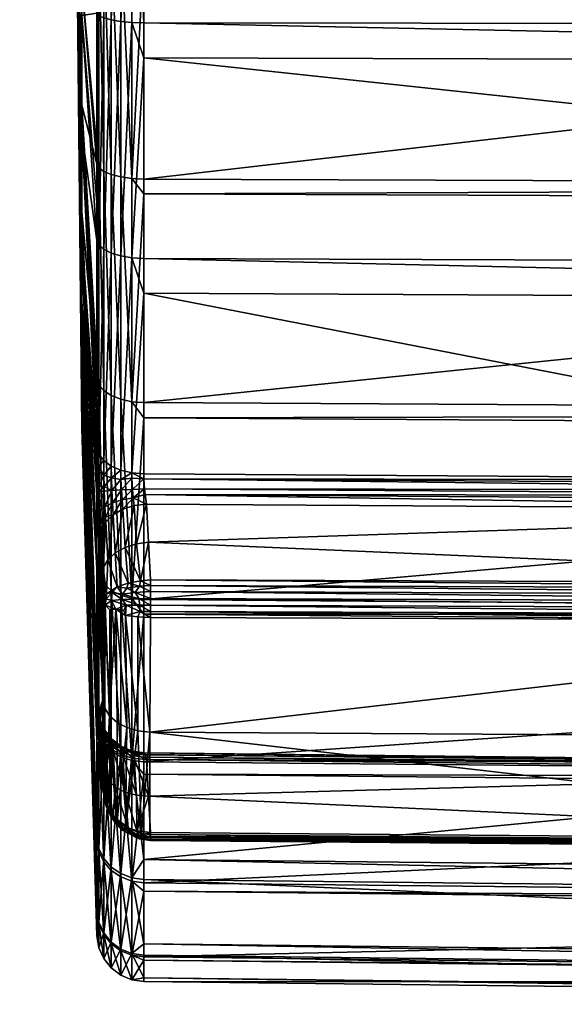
# Model space of a CAD drawing. Extents: x -0.182 to 0.324, y -0.149 to 0.005.
# Tile 5 of 256: x -0.145 to -0.133, y -0.088 to -0.067. Entities that reach past the tile are written whole.
import ezdxf

# ---------------------------------------------------------------- set-up
doc = ezdxf.new("R2010")
doc.units = 0
doc.layers.add('mesh', color=7, linetype='CONTINUOUS')

msp = doc.modelspace()

# ---------------------------------------------------------------- meshes
at = {"layer": 'mesh'}
mesh = msp.add_polyface(dxfattribs=at)
corners = [(-0.142977, -0.063599, -0.245478), (-0.14317, -0.063493, -0.248257), (-0.14317, -0.063481, -0.245488), (-0.142977, -0.063611, -0.248265), (-0.143331, -0.063335, -0.248245), (-0.143636, -0.067206, -0.448421), (-0.14332, -0.071156, -0.438543), (-0.14332, -0.071944, -0.438797), (-0.143636, -0.064513, -0.44765), (-0.14332, -0.066395, -0.437176), (-0.14332, -0.067157, -0.437257), (-0.143636, -0.066548, -0.474373), (-0.14332, -0.070004, -0.484475), (-0.14332, -0.065447, -0.485593), (-0.143636, -0.069093, -0.473204), (-0.14332, -0.074509, -0.482398), (-0.14332, -0.070331, -0.484395), (-0.143296, -0.077622, -0.441495), (-0.143291, -0.077763, -0.441445), (-0.143636, -0.071859, -0.451487), (-0.14332, -0.076317, -0.44128), (-0.143636, -0.069688, -0.449717), (-0.14332, -0.075544, -0.440841), (-0.14332, -0.074869, -0.482227), (-0.14332, -0.060422, -0.485771), (-0.143636, -0.06382, -0.475006), (-0.14332, -0.065172, -0.485602), (-0.14332, -0.062157, -0.436724), (-0.143278, -0.072045, -0.438569), (-0.143278, -0.067209, -0.437013), (-0.143278, -0.065482, -0.48584), (-0.143278, -0.070415, -0.484629), (-0.143176, -0.070493, -0.484847), (-0.143019, -0.075222, -0.482805), (-0.143019, -0.070559, -0.485033), (-0.143176, -0.075119, -0.482636), (-0.143278, -0.074999, -0.482439), (-0.143176, -0.065513, -0.486068), (-0.143019, -0.06554, -0.486264), (-0.143176, -0.060389, -0.486249), (-0.143278, -0.060405, -0.486019), (-0.143176, -0.067257, -0.436787), (-0.143019, -0.062159, -0.436047), (-0.143019, -0.067298, -0.436594), (-0.143176, -0.062159, -0.436244), (-0.143278, -0.062158, -0.436475), (-0.143176, -0.072137, -0.438358), (-0.143019, -0.072217, -0.438176), (-0.142817, -0.067329, -0.436445), (-0.143278, -0.076462, -0.441077), (-0.143176, -0.076596, -0.440889), (-0.142817, -0.072278, -0.438037), (-0.143019, -0.076711, -0.440728)]
mesh.append_faces([[corners[k] for k in face] for face in [(0, 1, 2, 2), (3, 1, 0, 0), (1, 4, 2, 2), (5, 6, 7, 7), (8, 9, 10, 10), (11, 12, 13, 13), (14, 15, 16, 16), (17, 18, 19, 19), (20, 21, 22, 22), (14, 23, 15, 15), (11, 16, 12, 12), (24, 25, 26, 26), (8, 27, 9, 9), (5, 10, 6, 6), (21, 7, 22, 22), (28, 7, 6, 6), (29, 10, 9, 9), (30, 13, 12, 12), (31, 16, 15, 15), (32, 33, 34, 34), (32, 35, 33, 33), (31, 35, 32, 32), (31, 36, 35, 35), (15, 36, 31, 31), (15, 23, 36, 36), (37, 34, 38, 38), (37, 32, 34, 34), (30, 32, 37, 37), (30, 31, 32, 32), (12, 31, 30, 30), (12, 16, 31, 31), (39, 37, 38, 38), (40, 30, 37, 37), (26, 13, 30, 30), (41, 42, 43, 43), (29, 44, 41, 41), (9, 45, 29, 29), (29, 6, 10, 10), (29, 28, 6, 6), (41, 28, 29, 29), (41, 46, 28, 28), (43, 46, 41, 41), (43, 47, 46, 46), (48, 47, 43, 43), (28, 22, 7, 7), (46, 49, 28, 28), (47, 50, 46, 46), (51, 52, 47, 47)]])
mesh = msp.add_polyface(dxfattribs=at)
corners = [(-0.142762, -0.062413, -0.253704), (-0.142537, -0.062433, -0.253712), (-0.142537, -0.062041, -0.254497), (-0.142537, -0.063282, -0.251042), (-0.142762, -0.06326, -0.251037), (-0.142537, -0.063321, -0.250784), (-0.142762, -0.063683, -0.248271), (-0.142537, -0.063705, -0.248272), (-0.142537, -0.063698, -0.246872), (-0.142762, -0.063671, -0.245472), (-0.142537, -0.063692, -0.245471), (-0.142762, -0.063224, -0.24271), (-0.142537, -0.063287, -0.242963), (-0.142537, -0.063245, -0.242705), (-0.142537, -0.062373, -0.240042), (-0.142762, -0.062353, -0.240051), (-0.142537, -0.061974, -0.239261), (-0.142762, -0.06108, -0.237559), (-0.142977, -0.063154, -0.242727), (-0.142977, -0.062287, -0.240078), (-0.142977, -0.063599, -0.245478), (-0.142977, -0.063611, -0.248265), (-0.142977, -0.06319, -0.25102), (-0.142977, -0.062347, -0.253677), (-0.142977, -0.061101, -0.25617), (-0.142584, -0.065575, -0.486511), (-0.142334, -0.06558, -0.486546), (-0.142334, -0.060576, -0.486723), (-0.142584, -0.070643, -0.485267), (-0.142334, -0.070655, -0.485301), (-0.142334, -0.065853, -0.486479), (-0.142334, -0.070965, -0.485152), (-0.142817, -0.065561, -0.486415), (-0.142817, -0.07061, -0.485176), (-0.143019, -0.06554, -0.486264), (-0.143019, -0.070559, -0.485033), (-0.142817, -0.060366, -0.486599), (-0.143019, -0.060376, -0.486447), (-0.142584, -0.067349, -0.43635), (-0.142334, -0.067357, -0.436316), (-0.142334, -0.068101, -0.436555), (-0.142584, -0.06216, -0.435797), (-0.142817, -0.067329, -0.436445), (-0.142817, -0.06216, -0.435894), (-0.143019, -0.067298, -0.436594), (-0.143019, -0.062159, -0.436047), (-0.142334, -0.062876, -0.435838), (-0.142334, -0.06216, -0.435762), (-0.142817, -0.072278, -0.438037), (-0.142584, -0.072317, -0.437948)]
mesh.append_faces([[corners[k] for k in face] for face in [(0, 1, 2, 2), (0, 3, 1, 1), (4, 3, 0, 0), (4, 5, 3, 3), (6, 5, 4, 4), (6, 7, 5, 5), (6, 8, 7, 7), (9, 8, 6, 6), (9, 10, 8, 8), (11, 10, 9, 9), (11, 12, 10, 10), (11, 13, 12, 12), (11, 14, 13, 13), (15, 14, 11, 11), (15, 16, 14, 14), (17, 16, 15, 15), (15, 18, 19, 19), (11, 18, 15, 15), (11, 20, 18, 18), (9, 20, 11, 11), (9, 21, 20, 20), (6, 21, 9, 9), (6, 22, 21, 21), (4, 22, 6, 6), (4, 23, 22, 22), (0, 23, 4, 4), (0, 24, 23, 23), (25, 26, 27, 27), (28, 29, 30, 30), (28, 31, 29, 29), (25, 30, 26, 26), (25, 28, 30, 30), (32, 28, 25, 25), (32, 33, 28, 28), (34, 33, 32, 32), (34, 35, 33, 33), (36, 32, 25, 25), (37, 34, 32, 32), (38, 39, 40, 40), (38, 41, 39, 39), (42, 41, 38, 38), (42, 43, 41, 41), (44, 43, 42, 42), (44, 45, 43, 43), (41, 46, 39, 39), (41, 47, 46, 46), (38, 48, 42, 42), (40, 49, 38, 38)]])
mesh = msp.add_polyface(dxfattribs=at)
corners = [(-0.094437, -0.062854, -0.245525), (-0.142537, -0.063287, -0.242963), (-0.094437, -0.062466, -0.24315), (-0.094437, -0.06286, -0.246876), (-0.142537, -0.063692, -0.245471), (-0.094437, -0.062867, -0.248221), (-0.142537, -0.063698, -0.246872), (-0.094437, -0.062499, -0.250605), (-0.142537, -0.063705, -0.248272), (-0.101176, -0.079829, -0.480244), (-0.101176, -0.075594, -0.483462), (-0.101288, -0.07595, -0.483206), (-0.101288, -0.0756, -0.483472), (-0.101288, -0.071133, -0.485602), (-0.101176, -0.070794, -0.485751), (-0.101288, -0.070797, -0.485762), (-0.101176, -0.065627, -0.487014), (-0.101288, -0.065924, -0.486953), (-0.101288, -0.065629, -0.487026), (-0.101176, -0.060312, -0.487199), (-0.101288, -0.060547, -0.487202), (-0.101176, -0.067408, -0.435846), (-0.101288, -0.062891, -0.435361), (-0.101176, -0.062118, -0.435292), (-0.101288, -0.06741, -0.435834), (-0.101288, -0.068214, -0.436091), (-0.101176, -0.072474, -0.437465), (-0.101288, -0.073272, -0.437903), (-0.101176, -0.077104, -0.440082), (-0.101288, -0.07711, -0.440072), (-0.101288, -0.072478, -0.437454), (-0.101069, -0.075575, -0.483431), (-0.101069, -0.079804, -0.480217), (-0.101069, -0.070781, -0.485716), (-0.101069, -0.065622, -0.486978), (-0.101069, -0.060315, -0.487163), (-0.101069, -0.062118, -0.435328), (-0.101069, -0.0674, -0.435881), (-0.101069, -0.072459, -0.437498), (-0.101069, -0.077083, -0.440111), (-0.101286, -0.077592, -0.440126), (-0.101175, -0.077597, -0.440137), (-0.101285, -0.077747, -0.440024), (-0.101287, -0.077437, -0.440162), (-0.101175, -0.077429, -0.440175), (-0.101288, -0.077323, -0.440155), (-0.101176, -0.077259, -0.440156), (-0.101288, -0.077214, -0.440129), (-0.101068, -0.077611, -0.440171), (-0.101173, -0.077756, -0.440033), (-0.100973, -0.077435, -0.440271), (-0.101069, -0.077249, -0.440191)]
mesh.append_faces([[corners[k] for k in face] for face in [(0, 1, 2, 2), (3, 4, 0, 0), (5, 6, 3, 3), (7, 8, 5, 5), (9, 10, 11, 11), (10, 12, 11, 11), (10, 13, 12, 12), (14, 13, 10, 10), (14, 15, 13, 13), (16, 15, 14, 14), (16, 17, 15, 15), (16, 18, 17, 17), (19, 18, 16, 16), (19, 20, 18, 18), (21, 22, 23, 23), (21, 24, 22, 22), (21, 25, 24, 24), (26, 25, 21, 21), (27, 28, 29, 29), (27, 26, 28, 28), (30, 26, 27, 27), (30, 25, 26, 26), (31, 10, 32, 32), (31, 14, 10, 10), (33, 14, 31, 31), (33, 16, 14, 14), (34, 16, 33, 33), (34, 19, 16, 16), (35, 19, 34, 34), (36, 21, 23, 23), (37, 21, 36, 36), (37, 26, 21, 21), (38, 26, 37, 37), (38, 28, 26, 26), (39, 28, 38, 38), (40, 41, 42, 42), (43, 41, 40, 40), (43, 44, 41, 41), (45, 44, 43, 43), (45, 46, 44, 44), (47, 46, 45, 45), (41, 48, 49, 49), (44, 50, 41, 41), (46, 51, 44, 44), (46, 39, 51, 51), (28, 39, 46, 46), (46, 29, 28, 28), (46, 47, 29, 29)]])
mesh = msp.add_polyface(dxfattribs=at)
corners = [(-0.094437, -0.06242, -0.242865), (-0.142537, -0.063245, -0.242705), (-0.142537, -0.062373, -0.240042), (-0.094437, -0.062466, -0.24315), (-0.142537, -0.063287, -0.242963), (-0.094437, -0.062854, -0.245525), (-0.142537, -0.063692, -0.245471), (-0.094437, -0.06286, -0.246876), (-0.142537, -0.063698, -0.246872), (-0.094437, -0.062867, -0.248221), (-0.142537, -0.063705, -0.248272), (-0.094437, -0.062499, -0.250605), (-0.142537, -0.063321, -0.250784), (-0.094437, -0.062456, -0.250885), (-0.142537, -0.063282, -0.251042), (-0.094437, -0.061633, -0.253452), (-0.142537, -0.062433, -0.253712), (-0.101288, -0.073272, -0.437903), (-0.101288, -0.07711, -0.440072), (-0.122034, -0.077007, -0.440272), (-0.142334, -0.073066, -0.438333), (-0.142334, -0.072331, -0.437916), (-0.101288, -0.072478, -0.437454), (-0.142334, -0.068101, -0.436555), (-0.101288, -0.068214, -0.436091), (-0.142334, -0.067357, -0.436316), (-0.101288, -0.06741, -0.435834), (-0.142334, -0.062876, -0.435838), (-0.101288, -0.062891, -0.435361), (-0.142334, -0.06216, -0.435762), (-0.142334, -0.06558, -0.486546), (-0.101288, -0.065629, -0.487026), (-0.101288, -0.060547, -0.487202), (-0.142334, -0.065853, -0.486479), (-0.101288, -0.065924, -0.486953), (-0.142334, -0.070655, -0.485301), (-0.101288, -0.070797, -0.485762), (-0.142334, -0.070965, -0.485152), (-0.101288, -0.071133, -0.485602), (-0.142334, -0.07537, -0.483048), (-0.101288, -0.0756, -0.483472), (-0.142334, -0.075694, -0.482801), (-0.101288, -0.07595, -0.483206), (-0.142334, -0.079527, -0.479881), (-0.122034, -0.077108, -0.440328), (-0.101288, -0.077323, -0.440155), (-0.122034, -0.077219, -0.440359), (-0.101287, -0.077437, -0.440162), (-0.101288, -0.077214, -0.440129), (-0.101285, -0.077747, -0.440024), (-0.122036, -0.077447, -0.440342), (-0.101286, -0.077592, -0.440126), (-0.122038, -0.077644, -0.440224), (-0.142306, -0.07731, -0.440568), (-0.122035, -0.077334, -0.440363), (-0.142319, -0.077193, -0.440589), (-0.142332, -0.076977, -0.440552), (-0.142334, -0.076876, -0.440497)]
mesh.append_faces([[corners[k] for k in face] for face in [(0, 1, 2, 2), (3, 4, 1, 1), (5, 6, 4, 4), (7, 8, 6, 6), (9, 10, 8, 8), (11, 12, 10, 10), (13, 14, 12, 12), (15, 16, 14, 14), (17, 18, 19, 19), (20, 17, 19, 19), (21, 17, 20, 20), (21, 22, 17, 17), (23, 22, 21, 21), (23, 24, 22, 22), (25, 24, 23, 23), (25, 26, 24, 24), (27, 26, 25, 25), (27, 28, 26, 26), (29, 28, 27, 27), (30, 31, 32, 32), (33, 31, 30, 30), (33, 34, 31, 31), (35, 34, 33, 33), (35, 36, 34, 34), (37, 36, 35, 35), (37, 38, 36, 36), (39, 38, 37, 37), (39, 40, 38, 38), (41, 40, 39, 39), (41, 42, 40, 40), (43, 42, 41, 41), (44, 45, 46, 46), (44, 19, 18, 18), (46, 45, 47, 47), (44, 48, 45, 45), (49, 50, 51, 51), (49, 52, 50, 50), (50, 53, 54, 54), (52, 53, 50, 50), (50, 47, 51, 51), (54, 47, 50, 50), (54, 46, 47, 47), (55, 46, 54, 54), (46, 56, 44, 44), (44, 18, 48, 48), (56, 19, 44, 44), (56, 57, 19, 19)]])
mesh = msp.add_polyface(dxfattribs=at)
corners = [(-0.144567, -0.063344, -0.246277), (-0.144554, -0.063232, -0.246281), (-0.144567, -0.063241, -0.248967), (-0.143636, -0.069688, -0.449717), (-0.143636, -0.071859, -0.451487), (-0.143783, -0.062071, -0.461275), (-0.143316, -0.076771, -0.4415), (-0.14331, -0.077121, -0.441558), (-0.14332, -0.076317, -0.44128), (-0.143318, -0.076629, -0.441451), (-0.143636, -0.073629, -0.453658), (-0.14332, -0.082066, -0.447029), (-0.143305, -0.081793, -0.446018), (-0.143313, -0.081803, -0.446373), (-0.143636, -0.074925, -0.45614), (-0.14332, -0.084549, -0.451402), (-0.143636, -0.075696, -0.458833), (-0.14332, -0.086089, -0.456189), (-0.143636, -0.075909, -0.461626), (-0.14332, -0.086622, -0.461189), (-0.143636, -0.075555, -0.464404), (-0.14332, -0.086124, -0.466193), (-0.143636, -0.074649, -0.467054), (-0.14332, -0.084617, -0.470991), (-0.143636, -0.073228, -0.469468), (-0.14332, -0.082165, -0.475381), (-0.143636, -0.07135, -0.471546), (-0.14332, -0.078869, -0.47918), (-0.143636, -0.069093, -0.473204), (-0.14332, -0.074869, -0.482227), (-0.143636, -0.066548, -0.474373), (-0.14332, -0.070331, -0.484395), (-0.14332, -0.065447, -0.485593), (-0.14332, -0.065172, -0.485602), (-0.143636, -0.06382, -0.475006), (-0.143636, -0.06172, -0.447437), (-0.143636, -0.064513, -0.44765), (-0.143636, -0.067206, -0.448421), (-0.14332, -0.067157, -0.437257), (-0.14332, -0.071944, -0.438797), (-0.14495, -0.063615, -0.24901), (-0.144843, -0.063685, -0.246264), (-0.144843, -0.063579, -0.249006), (-0.14495, -0.063721, -0.246262), (-0.144843, -0.06337, -0.243538), (-0.14495, -0.063405, -0.243531), (-0.144843, -0.062643, -0.240892), (-0.144665, -0.063442, -0.24899), (-0.144843, -0.063057, -0.2517), (-0.144665, -0.063546, -0.246269), (-0.144665, -0.063234, -0.243564), (-0.144567, -0.063035, -0.243602)]
mesh.append_faces([[corners[k] for k in face] for face in [(0, 1, 2, 2), (3, 4, 5, 5), (6, 7, 4, 4), (8, 4, 3, 3), (9, 6, 4, 4), (10, 4, 11, 11), (5, 4, 10, 10), (12, 13, 4, 4), (14, 10, 15, 15), (5, 10, 14, 14), (16, 14, 17, 17), (5, 14, 16, 16), (18, 16, 19, 19), (5, 16, 18, 18), (20, 18, 21, 21), (5, 18, 20, 20), (22, 20, 23, 23), (5, 20, 22, 22), (24, 22, 25, 25), (5, 22, 24, 24), (26, 24, 27, 27), (5, 24, 26, 26), (28, 26, 29, 29), (5, 26, 28, 28), (30, 28, 31, 31), (5, 28, 30, 30), (32, 33, 34, 34), (34, 30, 32, 32), (34, 5, 30, 30), (5, 35, 36, 36), (37, 36, 38, 38), (5, 36, 37, 37), (3, 37, 39, 39), (5, 37, 3, 3), (40, 41, 42, 42), (43, 44, 41, 41), (45, 44, 43, 43), (45, 46, 44, 44), (42, 47, 48, 48), (42, 49, 47, 47), (41, 49, 42, 42), (41, 50, 49, 49), (44, 50, 41, 41), (47, 0, 2, 2), (49, 0, 47, 47), (49, 51, 0, 0), (50, 51, 49, 49)]])
mesh = msp.add_polyface(dxfattribs=at)
corners = [(-0.142334, -0.073066, -0.438333), (-0.122034, -0.077007, -0.440272), (-0.142334, -0.076876, -0.440497), (-0.142584, -0.072317, -0.437948), (-0.142334, -0.072331, -0.437916), (-0.142584, -0.075352, -0.483018), (-0.142334, -0.07537, -0.483048), (-0.142334, -0.070965, -0.485152), (-0.142584, -0.079503, -0.479855), (-0.142334, -0.079527, -0.479881), (-0.142334, -0.075694, -0.482801), (-0.142817, -0.075301, -0.482935), (-0.143019, -0.075222, -0.482805), (-0.142817, -0.079437, -0.479785), (-0.142584, -0.070643, -0.485267), (-0.142817, -0.07061, -0.485176), (-0.143019, -0.070559, -0.485033), (-0.142817, -0.067329, -0.436445), (-0.142817, -0.072278, -0.438037), (-0.143019, -0.072217, -0.438176), (-0.142584, -0.067349, -0.43635), (-0.142334, -0.068101, -0.436555), (-0.142817, -0.076799, -0.440604), (-0.143019, -0.076711, -0.440728), (-0.142584, -0.076855, -0.440526), (-0.122038, -0.077644, -0.440224), (-0.142231, -0.078318, -0.439671), (-0.142275, -0.077514, -0.440449), (-0.122035, -0.077334, -0.440363), (-0.142306, -0.07731, -0.440568), (-0.142319, -0.077193, -0.440589), (-0.122034, -0.077219, -0.440359), (-0.142332, -0.076977, -0.440552), (-0.142488, -0.078349, -0.439689), (-0.142532, -0.077545, -0.440466), (-0.142554, -0.077378, -0.44058), (-0.14257, -0.077202, -0.440623), (-0.142582, -0.076968, -0.440587), (-0.142771, -0.077621, -0.440532), (-0.142791, -0.077423, -0.440668), (-0.142805, -0.077213, -0.440721), (-0.142814, -0.076996, -0.440699), (-0.142977, -0.077736, -0.44064), (-0.142995, -0.077489, -0.440809), (-0.143008, -0.077226, -0.440874), (-0.143016, -0.076956, -0.440846)]
mesh.append_faces([[corners[k] for k in face] for face in [(0, 1, 2, 2), (3, 4, 0, 0), (5, 6, 7, 7), (8, 9, 10, 10), (5, 10, 6, 6), (5, 8, 10, 10), (11, 8, 5, 5), (12, 13, 11, 11), (14, 5, 7, 7), (15, 5, 14, 14), (15, 11, 5, 5), (16, 11, 15, 15), (16, 12, 11, 11), (17, 18, 19, 19), (20, 3, 18, 18), (21, 4, 3, 3), (18, 22, 23, 23), (3, 22, 18, 18), (3, 24, 22, 22), (0, 24, 3, 3), (0, 2, 24, 24), (25, 26, 27, 27), (28, 29, 30, 30), (25, 27, 29, 29), (31, 30, 32, 32), (33, 34, 27, 27), (35, 27, 34, 34), (35, 29, 27, 27), (35, 30, 29, 29), (36, 30, 35, 35), (32, 24, 2, 2), (32, 37, 24, 24), (32, 36, 37, 37), (30, 36, 32, 32), (38, 35, 34, 34), (39, 35, 38, 38), (39, 36, 35, 35), (40, 36, 39, 39), (40, 37, 36, 36), (41, 37, 40, 40), (41, 24, 37, 37), (22, 24, 41, 41), (42, 39, 38, 38), (43, 39, 42, 42), (43, 40, 39, 39), (44, 41, 40, 40), (45, 22, 41, 41)]])
mesh = msp.add_polyface(dxfattribs=at)
corners = [(-0.143636, -0.07135, -0.471546), (-0.14332, -0.078503, -0.479458), (-0.14332, -0.074869, -0.482227), (-0.143636, -0.071859, -0.451487), (-0.143291, -0.077763, -0.441445), (-0.143278, -0.078075, -0.44127), (-0.143306, -0.077271, -0.441557), (-0.143296, -0.077622, -0.441495), (-0.14331, -0.077121, -0.441558), (-0.143318, -0.076629, -0.441451), (-0.14332, -0.076317, -0.44128), (-0.143198, -0.081642, -0.441704), (-0.143289, -0.081924, -0.44553), (-0.14332, -0.078869, -0.47918), (-0.143267, -0.077257, -0.441306), (-0.143165, -0.077241, -0.441073), (-0.143258, -0.077548, -0.441253), (-0.143168, -0.07714, -0.441075), (-0.14327, -0.077132, -0.441307), (-0.143278, -0.076462, -0.441077), (-0.143176, -0.076596, -0.440889), (-0.143277, -0.076721, -0.441219), (-0.143254, -0.077665, -0.441211), (-0.143275, -0.07684, -0.44126), (-0.143316, -0.076771, -0.4415), (-0.14332, -0.075544, -0.440841), (-0.143278, -0.074999, -0.482439), (-0.143176, -0.075119, -0.482636), (-0.143019, -0.079333, -0.479674), (-0.143019, -0.075222, -0.482805), (-0.143176, -0.079198, -0.47953), (-0.143278, -0.07904, -0.479361), (-0.143278, -0.072045, -0.438569), (-0.143176, -0.072137, -0.438358), (-0.143019, -0.072217, -0.438176), (-0.143019, -0.076711, -0.440728), (-0.143008, -0.077226, -0.440874), (-0.142805, -0.077213, -0.440721), (-0.142995, -0.077489, -0.440809), (-0.143016, -0.076956, -0.440846), (-0.142814, -0.076996, -0.440699), (-0.142817, -0.076799, -0.440604), (-0.143153, -0.077571, -0.440994), (-0.143142, -0.077779, -0.440874), (-0.143173, -0.076903, -0.441037)]
mesh.append_faces([[corners[k] for k in face] for face in [(0, 1, 2, 2), (3, 4, 5, 5), (3, 6, 7, 7), (3, 8, 6, 6), (9, 3, 10, 10), (11, 12, 3, 3), (0, 13, 1, 1), (14, 15, 16, 16), (14, 17, 15, 15), (18, 17, 14, 14), (19, 20, 21, 21), (4, 16, 22, 22), (7, 14, 16, 16), (6, 14, 7, 7), (6, 18, 14, 14), (8, 18, 6, 6), (8, 23, 18, 18), (24, 23, 8, 8), (24, 21, 23, 23), (9, 21, 24, 24), (9, 19, 21, 21), (10, 19, 9, 9), (19, 10, 25, 25), (26, 2, 1, 1), (27, 28, 29, 29), (26, 30, 27, 27), (1, 31, 26, 26), (32, 19, 25, 25), (33, 20, 19, 19), (34, 35, 20, 20), (36, 37, 38, 38), (39, 40, 36, 36), (35, 41, 39, 39), (42, 38, 43, 43), (42, 36, 38, 38), (15, 36, 42, 42), (17, 36, 15, 15), (17, 39, 36, 36), (44, 39, 17, 17), (44, 35, 39, 39), (20, 35, 44, 44), (16, 42, 22, 22), (16, 15, 42, 42), (18, 44, 17, 17), (23, 44, 18, 18), (21, 44, 23, 23), (21, 20, 44, 44)]])
mesh = msp.add_polyface(dxfattribs=at)
corners = [(-0.143636, -0.073228, -0.469468), (-0.14332, -0.081823, -0.475775), (-0.14332, -0.078869, -0.47918), (-0.143198, -0.081642, -0.441704), (-0.14327, -0.078233, -0.441137), (-0.143227, -0.079037, -0.44036), (-0.143278, -0.078075, -0.44127), (-0.143636, -0.071859, -0.451487), (-0.143319, -0.081959, -0.446855), (-0.14332, -0.082066, -0.447029), (-0.143315, -0.081832, -0.446521), (-0.143313, -0.081803, -0.446373), (-0.143301, -0.081815, -0.445868), (-0.143305, -0.081793, -0.446018), (-0.143289, -0.081924, -0.44553), (-0.14332, -0.082165, -0.475381), (-0.143192, -0.078858, -0.440176), (-0.143136, -0.077884, -0.440784), (-0.143092, -0.078688, -0.440006), (-0.143236, -0.078053, -0.440953), (-0.143142, -0.077779, -0.440874), (-0.143242, -0.077923, -0.441064), (-0.143254, -0.077665, -0.441211), (-0.143291, -0.077763, -0.441445), (-0.143296, -0.077622, -0.441495), (-0.143258, -0.077548, -0.441253), (-0.143278, -0.07904, -0.479361), (-0.143176, -0.082558, -0.475657), (-0.143176, -0.079198, -0.47953), (-0.143176, -0.075119, -0.482636), (-0.143019, -0.079333, -0.479674), (-0.143278, -0.074999, -0.482439), (-0.14332, -0.078503, -0.479458), (-0.143144, -0.079646, -0.43953), (-0.142924, -0.079727, -0.439136), (-0.143045, -0.079745, -0.43936), (-0.142998, -0.079381, -0.439234), (-0.143115, -0.079409, -0.439472), (-0.142894, -0.079261, -0.439169), (-0.143198, -0.079578, -0.439838), (-0.143153, -0.079464, -0.439592), (-0.143129, -0.079509, -0.439462), (-0.143014, -0.079546, -0.439214), (-0.142787, -0.079527, -0.438954), (-0.142934, -0.078541, -0.439863), (-0.142977, -0.077736, -0.44064), (-0.142995, -0.077489, -0.440809), (-0.143153, -0.077571, -0.440994)]
mesh.append_faces([[corners[k] for k in face] for face in [(0, 1, 2, 2), (3, 4, 5, 5), (3, 6, 4, 4), (7, 6, 3, 3), (7, 8, 9, 9), (7, 10, 8, 8), (7, 11, 10, 10), (7, 12, 13, 13), (7, 14, 12, 12), (0, 15, 1, 1), (16, 17, 18, 18), (16, 19, 17, 17), (5, 19, 16, 16), (5, 4, 19, 19), (20, 17, 19, 19), (21, 19, 4, 4), (21, 20, 19, 19), (6, 21, 4, 4), (6, 22, 21, 21), (23, 22, 6, 6), (24, 25, 23, 23), (26, 27, 28, 28), (29, 28, 30, 30), (31, 26, 28, 28), (32, 2, 26, 26), (33, 34, 35, 35), (36, 37, 38, 38), (39, 40, 37, 37), (37, 41, 40, 40), (37, 36, 41, 41), (40, 33, 39, 39), (41, 33, 40, 40), (41, 42, 33, 33), (36, 42, 41, 41), (36, 43, 42, 42), (34, 33, 42, 42), (38, 18, 44, 44), (37, 18, 38, 38), (37, 16, 18, 18), (40, 16, 37, 37), (39, 16, 40, 40), (39, 5, 16, 16), (18, 45, 44, 44), (18, 17, 45, 45), (20, 45, 17, 17), (20, 46, 45, 45), (21, 47, 20, 20), (22, 47, 21, 21)]])
mesh = msp.add_polyface(dxfattribs=at)
corners = [(-0.143636, -0.074649, -0.467054), (-0.14332, -0.084333, -0.4715), (-0.14332, -0.082165, -0.475381), (-0.143636, -0.073629, -0.453658), (-0.14332, -0.082505, -0.447802), (-0.14332, -0.084549, -0.451402), (-0.14332, -0.082066, -0.447029), (-0.143198, -0.081642, -0.441704), (-0.143284, -0.081994, -0.445396), (-0.143289, -0.081924, -0.44553), (-0.14327, -0.082209, -0.445113), (-0.143227, -0.082986, -0.444309), (-0.143636, -0.074925, -0.45614), (-0.14332, -0.084803, -0.45219), (-0.14332, -0.084617, -0.470991), (-0.143278, -0.07904, -0.479361), (-0.14332, -0.078869, -0.47918), (-0.14332, -0.081823, -0.475775), (-0.143176, -0.079198, -0.47953), (-0.143019, -0.08272, -0.475771), (-0.143019, -0.079333, -0.479674), (-0.143176, -0.082558, -0.475657), (-0.143278, -0.082369, -0.475524), (-0.143278, -0.082179, -0.446739), (-0.143278, -0.082269, -0.446884), (-0.143175, -0.082384, -0.446632), (-0.143275, -0.082074, -0.446461), (-0.143172, -0.082299, -0.446407), (-0.14317, -0.08228, -0.446306), (-0.143272, -0.08205, -0.446338), (-0.143164, -0.082276, -0.446067), (-0.143266, -0.082044, -0.446042), (-0.14316, -0.082292, -0.445966), (-0.143262, -0.082062, -0.445918), (-0.143319, -0.081959, -0.446855), (-0.143315, -0.081832, -0.446521), (-0.143313, -0.081803, -0.446373), (-0.143305, -0.081793, -0.446018), (-0.143301, -0.081815, -0.445868), (-0.143252, -0.082155, -0.445637), (-0.143247, -0.082213, -0.445527), (-0.143236, -0.082393, -0.445293), (-0.143227, -0.079037, -0.44036), (-0.143198, -0.079578, -0.439838), (-0.143156, -0.081819, -0.441527), (-0.143053, -0.081982, -0.441364), (-0.143144, -0.079646, -0.43953), (-0.143045, -0.079745, -0.43936), (-0.142924, -0.079727, -0.439136), (-0.142895, -0.082122, -0.441224), (-0.143151, -0.082368, -0.445739)]
mesh.append_faces([[corners[k] for k in face] for face in [(0, 1, 2, 2), (3, 4, 5, 5), (3, 6, 4, 4), (7, 8, 9, 9), (7, 10, 8, 8), (7, 11, 10, 10), (12, 5, 13, 13), (0, 14, 1, 1), (15, 16, 17, 17), (18, 19, 20, 20), (18, 21, 19, 19), (15, 22, 21, 21), (17, 22, 15, 15), (17, 2, 22, 22), (23, 24, 6, 6), (23, 25, 24, 24), (26, 27, 23, 23), (26, 28, 27, 27), (29, 28, 26, 26), (29, 30, 28, 28), (31, 30, 29, 29), (31, 32, 30, 30), (33, 32, 31, 31), (34, 23, 6, 6), (34, 26, 23, 23), (35, 26, 34, 34), (35, 29, 26, 26), (36, 29, 35, 35), (36, 31, 29, 29), (37, 31, 36, 36), (37, 33, 31, 31), (38, 33, 37, 37), (38, 39, 33, 33), (9, 39, 38, 38), (9, 40, 39, 39), (8, 40, 9, 9), (8, 41, 40, 40), (10, 41, 8, 8), (42, 43, 7, 7), (7, 43, 44, 44), (45, 46, 47, 47), (44, 46, 45, 45), (43, 46, 44, 44), (48, 45, 47, 47), (48, 49, 45, 45), (33, 50, 32, 32), (39, 50, 33, 33), (40, 50, 39, 39)]])
mesh = msp.add_polyface(dxfattribs=at)
corners = [(-0.143636, -0.075555, -0.464404), (-0.14332, -0.085931, -0.466807), (-0.14332, -0.084617, -0.470991), (-0.143636, -0.075909, -0.461626), (-0.14332, -0.086552, -0.461891), (-0.14332, -0.086124, -0.466193), (-0.143636, -0.074925, -0.45614), (-0.14332, -0.084803, -0.45219), (-0.14332, -0.086089, -0.456189), (-0.143636, -0.075696, -0.458833), (-0.14332, -0.08617, -0.456951), (-0.143278, -0.082369, -0.475524), (-0.14332, -0.082165, -0.475381), (-0.14332, -0.084333, -0.4715), (-0.143278, -0.084777, -0.451301), (-0.14332, -0.084549, -0.451402), (-0.14332, -0.082505, -0.447802), (-0.143278, -0.082269, -0.446884), (-0.143176, -0.082457, -0.44675), (-0.14332, -0.082066, -0.447029), (-0.143176, -0.082558, -0.475657), (-0.143019, -0.08524, -0.471259), (-0.143019, -0.08272, -0.475771), (-0.143176, -0.085058, -0.471181), (-0.143278, -0.084846, -0.47109), (-0.143192, -0.08317, -0.444488), (-0.14327, -0.082209, -0.445113), (-0.143227, -0.082986, -0.444309), (-0.143236, -0.082393, -0.445293), (-0.143092, -0.08334, -0.444658), (-0.143136, -0.082562, -0.445462), (-0.142934, -0.083483, -0.444805), (-0.142977, -0.082706, -0.44561), (-0.143175, -0.082384, -0.446632), (-0.143278, -0.082179, -0.446739), (-0.143172, -0.082299, -0.446407), (-0.143247, -0.082213, -0.445527), (-0.143198, -0.083508, -0.443768), (-0.143198, -0.081642, -0.441704), (-0.143045, -0.083986, -0.443601), (-0.143053, -0.081982, -0.441364), (-0.142893, -0.084192, -0.443532), (-0.143156, -0.081819, -0.441527), (-0.143149, -0.083757, -0.44368), (-0.143149, -0.083809, -0.443864), (-0.143176, -0.084988, -0.451209), (-0.143019, -0.082618, -0.446635), (-0.142976, -0.084094, -0.444043), (-0.143015, -0.082492, -0.446361), (-0.142814, -0.082641, -0.446327), (-0.143007, -0.082475, -0.446089), (-0.142804, -0.082628, -0.446109), (-0.14317, -0.08228, -0.446306), (-0.143164, -0.082276, -0.446067), (-0.14316, -0.082292, -0.445966), (-0.142993, -0.08255, -0.445829), (-0.143151, -0.082368, -0.445739)]
mesh.append_faces([[corners[k] for k in face] for face in [(0, 1, 2, 2), (3, 4, 5, 5), (6, 7, 8, 8), (9, 8, 10, 10), (0, 5, 1, 1), (11, 12, 13, 13), (14, 15, 16, 16), (14, 17, 18, 18), (16, 17, 14, 14), (16, 19, 17, 17), (20, 21, 22, 22), (11, 23, 20, 20), (13, 24, 11, 11), (25, 26, 27, 27), (25, 28, 26, 26), (29, 28, 25, 25), (29, 30, 28, 28), (31, 30, 29, 29), (31, 32, 30, 30), (33, 18, 17, 17), (34, 35, 33, 33), (28, 30, 36, 36), (37, 27, 38, 38), (39, 40, 41, 41), (42, 43, 37, 37), (40, 43, 42, 42), (40, 39, 43, 43), (38, 42, 37, 37), (43, 44, 37, 37), (45, 18, 46, 46), (37, 25, 27, 27), (25, 44, 29, 29), (37, 44, 25, 25), (47, 31, 29, 29), (48, 49, 46, 46), (50, 51, 48, 48), (33, 46, 18, 18), (33, 48, 46, 46), (35, 48, 33, 33), (52, 48, 35, 35), (52, 50, 48, 48), (53, 50, 52, 52), (54, 50, 53, 53), (54, 55, 50, 50), (56, 55, 54, 54), (56, 32, 55, 55), (30, 32, 56, 56), (36, 30, 56, 56)]])
mesh = msp.add_polyface(dxfattribs=at)
corners = [(-0.142817, -0.079437, -0.479785), (-0.142584, -0.082923, -0.475914), (-0.142584, -0.079503, -0.479855), (-0.142817, -0.082844, -0.475858), (-0.143019, -0.079333, -0.479674), (-0.143019, -0.08272, -0.475771), (-0.142817, -0.075301, -0.482935), (-0.143019, -0.075222, -0.482805), (-0.142728, -0.083591, -0.444921), (-0.142771, -0.082814, -0.445725), (-0.142977, -0.082706, -0.44561), (-0.142659, -0.079178, -0.439006), (-0.14269, -0.079284, -0.438951), (-0.142894, -0.079261, -0.439169), (-0.142752, -0.079756, -0.438978), (-0.142715, -0.07986, -0.439015), (-0.142924, -0.079727, -0.439136), (-0.142406, -0.07978, -0.438816), (-0.14246, -0.079894, -0.438903), (-0.142783, -0.079412, -0.438968), (-0.142998, -0.079381, -0.439234), (-0.142515, -0.079378, -0.438817), (-0.14242, -0.079242, -0.438842), (-0.142787, -0.079527, -0.438954), (-0.14243, -0.079509, -0.438768), (-0.142702, -0.079646, -0.438903), (-0.142422, -0.079648, -0.438777), (-0.143014, -0.079546, -0.439214), (-0.142488, -0.078349, -0.439689), (-0.142403, -0.079129, -0.438921), (-0.142728, -0.078425, -0.439755), (-0.142934, -0.078541, -0.439863), (-0.142771, -0.077621, -0.440532), (-0.142532, -0.077545, -0.440466), (-0.142977, -0.077736, -0.44064), (-0.142458, -0.082297, -0.441049), (-0.142715, -0.084331, -0.443486), (-0.142692, -0.082229, -0.441117), (-0.142893, -0.084192, -0.443532), (-0.143053, -0.081982, -0.441364), (-0.142895, -0.082122, -0.441224), (-0.142817, -0.082742, -0.446547), (-0.14258, -0.082736, -0.446307), (-0.142584, -0.08282, -0.446491), (-0.142814, -0.082641, -0.446327), (-0.142569, -0.082724, -0.446124), (-0.142804, -0.082628, -0.446109), (-0.142552, -0.082774, -0.445949), (-0.142789, -0.082688, -0.4459), (-0.142532, -0.08288, -0.445801), (-0.143019, -0.082618, -0.446635), (-0.143015, -0.082492, -0.446361), (-0.143007, -0.082475, -0.446089), (-0.142993, -0.08255, -0.445829)]
mesh.append_faces([[corners[k] for k in face] for face in [(0, 1, 2, 2), (0, 3, 1, 1), (4, 3, 0, 0), (4, 5, 3, 3), (6, 0, 2, 2), (7, 4, 0, 0), (8, 9, 10, 10), (11, 12, 13, 13), (14, 15, 16, 16), (17, 18, 15, 15), (13, 19, 20, 20), (12, 19, 13, 13), (12, 21, 19, 19), (22, 21, 12, 12), (19, 23, 20, 20), (19, 24, 23, 23), (21, 24, 19, 19), (14, 25, 15, 15), (14, 16, 25, 25), (25, 23, 26, 26), (25, 27, 23, 23), (16, 27, 25, 25), (28, 29, 30, 30), (31, 11, 13, 13), (30, 11, 31, 31), (29, 11, 30, 30), (30, 32, 33, 33), (31, 32, 30, 30), (31, 34, 32, 32), (35, 36, 37, 37), (38, 39, 40, 40), (40, 16, 37, 37), (37, 15, 35, 35), (16, 15, 37, 37), (41, 42, 43, 43), (44, 42, 41, 41), (44, 45, 42, 42), (46, 45, 44, 44), (46, 47, 45, 45), (48, 47, 46, 46), (48, 49, 47, 47), (9, 49, 48, 48), (50, 44, 41, 41), (51, 46, 44, 44), (52, 48, 46, 46), (53, 48, 52, 52), (53, 9, 48, 48), (10, 9, 53, 53)]])
mesh = msp.add_polyface(dxfattribs=at)
corners = [(-0.143636, -0.075696, -0.458833), (-0.14332, -0.08617, -0.456951), (-0.14332, -0.086622, -0.461189), (-0.143636, -0.075909, -0.461626), (-0.14332, -0.086552, -0.461891), (-0.143278, -0.084846, -0.47109), (-0.14332, -0.084617, -0.470991), (-0.14332, -0.085931, -0.466807), (-0.143278, -0.086368, -0.466243), (-0.14332, -0.086124, -0.466193), (-0.143278, -0.086871, -0.461188), (-0.143278, -0.086333, -0.456137), (-0.14332, -0.086089, -0.456189), (-0.14332, -0.084803, -0.45219), (-0.143278, -0.084777, -0.451301), (-0.143176, -0.082457, -0.44675), (-0.143176, -0.084988, -0.451209), (-0.143176, -0.086559, -0.456089), (-0.143019, -0.08517, -0.451129), (-0.143019, -0.086752, -0.456048), (-0.14332, -0.084549, -0.451402), (-0.143176, -0.087102, -0.461188), (-0.143019, -0.087299, -0.461187), (-0.143176, -0.086594, -0.466289), (-0.143019, -0.086788, -0.466329), (-0.143176, -0.085058, -0.471181), (-0.143019, -0.08524, -0.471259), (-0.143176, -0.082558, -0.475657), (-0.143278, -0.082369, -0.475524), (-0.14332, -0.084333, -0.4715), (-0.14299, -0.084127, -0.443635), (-0.143045, -0.083986, -0.443601), (-0.142893, -0.084192, -0.443532), (-0.143149, -0.083809, -0.443864), (-0.142976, -0.084094, -0.444043), (-0.143048, -0.08398, -0.443988), (-0.143126, -0.083888, -0.443735), (-0.143149, -0.083757, -0.44368), (-0.143014, -0.084132, -0.4438), (-0.142787, -0.084392, -0.443819), (-0.142949, -0.084211, -0.4439), (-0.143019, -0.082618, -0.446635), (-0.143092, -0.08334, -0.444658)]
mesh.append_faces([[corners[k] for k in face] for face in [(0, 1, 2, 2), (3, 2, 4, 4), (5, 6, 7, 7), (8, 9, 4, 4), (10, 2, 1, 1), (11, 12, 13, 13), (14, 15, 16, 16), (17, 18, 19, 19), (17, 16, 18, 18), (11, 16, 17, 17), (11, 14, 16, 16), (13, 14, 11, 11), (13, 20, 14, 14), (21, 19, 22, 22), (21, 17, 19, 19), (10, 17, 21, 21), (10, 11, 17, 17), (1, 11, 10, 10), (1, 12, 11, 11), (23, 22, 24, 24), (23, 21, 22, 22), (8, 21, 23, 23), (8, 10, 21, 21), (4, 10, 8, 8), (4, 2, 10, 10), (25, 24, 26, 26), (25, 23, 24, 24), (5, 23, 25, 25), (5, 8, 23, 23), (7, 8, 5, 5), (7, 9, 8, 8), (27, 25, 26, 26), (28, 5, 25, 25), (29, 6, 5, 5), (30, 31, 32, 32), (33, 34, 35, 35), (31, 36, 37, 37), (31, 30, 36, 36), (36, 33, 37, 37), (36, 38, 33, 33), (30, 38, 36, 36), (30, 39, 38, 38), (34, 38, 40, 40), (34, 33, 38, 38), (16, 41, 18, 18), (42, 33, 35, 35), (34, 42, 35, 35)]])
mesh = msp.add_polyface(dxfattribs=at)
corners = [(-0.142334, -0.079527, -0.479881), (-0.101288, -0.079836, -0.480252), (-0.101288, -0.07595, -0.483206), (-0.142334, -0.079835, -0.479527), (-0.101288, -0.080169, -0.47987), (-0.142334, -0.082952, -0.475934), (-0.101288, -0.083328, -0.476237), (-0.142334, -0.083212, -0.47547), (-0.101288, -0.083609, -0.475737), (-0.142334, -0.085501, -0.471372), (-0.101288, -0.085929, -0.471596), (-0.142334, -0.085679, -0.470805), (-0.101288, -0.086123, -0.470984), (-0.142334, -0.087067, -0.466386), (-0.101288, -0.087531, -0.466522), (-0.142334, -0.087132, -0.465732), (-0.101288, -0.087602, -0.465816), (-0.142334, -0.087584, -0.461186), (-0.101288, -0.088066, -0.461228), (-0.142334, -0.087508, -0.46047), (-0.101288, -0.087985, -0.460455), (-0.142334, -0.08703, -0.455989), (-0.101288, -0.087512, -0.455936), (-0.142334, -0.086791, -0.455245), (-0.101288, -0.087255, -0.455132), (-0.142334, -0.08543, -0.451015), (-0.101288, -0.085892, -0.450868), (-0.142334, -0.085013, -0.45028), (-0.101288, -0.085443, -0.450074), (-0.101287, -0.082574, -0.440772), (-0.12197, -0.079975, -0.438697), (-0.101287, -0.080048, -0.438525), (-0.12197, -0.084649, -0.443371), (-0.142207, -0.082321, -0.441025), (-0.101285, -0.077747, -0.440024), (-0.101285, -0.079259, -0.438564), (-0.121967, -0.079185, -0.438736), (-0.122038, -0.083122, -0.445702), (-0.101285, -0.084782, -0.444087), (-0.101285, -0.083322, -0.445599), (-0.121967, -0.08461, -0.444161), (-0.122034, -0.083074, -0.446339), (-0.101288, -0.083274, -0.446236), (-0.101287, -0.084821, -0.443298), (-0.121971, -0.084724, -0.443494), (-0.101288, -0.084893, -0.443421), (-0.101288, -0.084933, -0.443525), (-0.12197, -0.084778, -0.443773), (-0.121971, -0.084768, -0.44363), (-0.101287, -0.084948, -0.443726), (-0.121969, -0.084754, -0.443915), (-0.101287, -0.084922, -0.44384), (-0.121968, -0.084697, -0.444046), (-0.101286, -0.084869, -0.443973), (-0.121968, -0.0793, -0.438649), (-0.101286, -0.079375, -0.43848), (-0.121969, -0.079431, -0.438592), (-0.101287, -0.079505, -0.438421), (-0.12197, -0.079573, -0.438568), (-0.101287, -0.079672, -0.438396), (-0.121971, -0.079716, -0.438578), (-0.101287, -0.079788, -0.43841), (-0.101288, -0.079926, -0.43845), (-0.121971, -0.079852, -0.438622), (-0.101287, -0.083208, -0.445797), (-0.122036, -0.083004, -0.445899), (-0.101287, -0.083184, -0.445909), (-0.122034, -0.083018, -0.446238), (-0.101288, -0.083196, -0.446067), (-0.122034, -0.082987, -0.446127), (-0.122035, -0.082983, -0.446012)]
mesh.append_faces([[corners[k] for k in face] for face in [(0, 1, 2, 2), (3, 4, 1, 1), (5, 6, 4, 4), (7, 8, 6, 6), (9, 10, 8, 8), (11, 12, 10, 10), (13, 14, 12, 12), (15, 16, 14, 14), (17, 18, 16, 16), (19, 20, 18, 18), (21, 22, 20, 20), (23, 24, 22, 22), (25, 26, 24, 24), (27, 28, 26, 26), (29, 30, 31, 31), (32, 33, 29, 29), (34, 35, 36, 36), (37, 38, 39, 39), (37, 40, 38, 38), (41, 42, 28, 28), (29, 43, 32, 32), (43, 44, 32, 32), (45, 44, 43, 43), (46, 44, 45, 45), (46, 47, 48, 48), (49, 47, 46, 46), (49, 50, 47, 47), (51, 50, 49, 49), (51, 52, 50, 50), (53, 52, 51, 51), (53, 40, 52, 52), (35, 54, 36, 36), (35, 55, 54, 54), (55, 56, 54, 54), (57, 56, 55, 55), (57, 58, 56, 56), (59, 58, 57, 57), (59, 60, 58, 58), (61, 60, 59, 59), (62, 63, 61, 61), (31, 30, 62, 62), (37, 39, 64, 64), (65, 64, 66, 66), (42, 67, 68, 68), (41, 67, 42, 42), (69, 66, 68, 68), (70, 65, 66, 66), (65, 37, 64, 64)]])
mesh = msp.add_polyface(dxfattribs=at)
corners = [(-0.142584, -0.082923, -0.475914), (-0.142334, -0.082952, -0.475934), (-0.142334, -0.079835, -0.479527), (-0.142334, -0.083212, -0.47547), (-0.142584, -0.079503, -0.479855), (-0.142334, -0.079527, -0.479881), (-0.121967, -0.079185, -0.438736), (-0.142188, -0.079113, -0.438904), (-0.142231, -0.078318, -0.439671), (-0.12197, -0.079975, -0.438697), (-0.142207, -0.082321, -0.441025), (-0.142191, -0.079903, -0.438866), (-0.142191, -0.079781, -0.43879), (-0.142191, -0.079644, -0.438746), (-0.121971, -0.079852, -0.438622), (-0.142191, -0.079501, -0.438736), (-0.121971, -0.079716, -0.438578), (-0.14219, -0.079359, -0.43876), (-0.12197, -0.079573, -0.438568), (-0.122035, -0.082983, -0.446012), (-0.142326, -0.082762, -0.446252), (-0.142317, -0.082759, -0.446134), (-0.122034, -0.083018, -0.446238), (-0.142332, -0.082797, -0.446368), (-0.122036, -0.083004, -0.445899), (-0.142298, -0.082802, -0.445971), (-0.142275, -0.082898, -0.445832), (-0.142403, -0.079129, -0.438921), (-0.142189, -0.079227, -0.438817), (-0.14243, -0.079509, -0.438768), (-0.142422, -0.079648, -0.438777), (-0.142406, -0.07978, -0.438816), (-0.14242, -0.079242, -0.438842), (-0.142659, -0.079178, -0.439006), (-0.14269, -0.079284, -0.438951), (-0.14246, -0.079894, -0.438903), (-0.142515, -0.079378, -0.438817), (-0.142702, -0.079646, -0.438903), (-0.142715, -0.07986, -0.439015), (-0.142787, -0.079527, -0.438954), (-0.142488, -0.078349, -0.439689), (-0.142275, -0.077514, -0.440449), (-0.142728, -0.078425, -0.439755), (-0.142532, -0.077545, -0.440466), (-0.142383, -0.084461, -0.443446), (-0.142458, -0.082297, -0.441049), (-0.142584, -0.08282, -0.446491), (-0.142334, -0.082849, -0.44647), (-0.14258, -0.082736, -0.446307), (-0.142569, -0.082724, -0.446124), (-0.142552, -0.082774, -0.445949), (-0.142532, -0.08288, -0.445801)]
mesh.append_faces([[corners[k] for k in face] for face in [(0, 1, 2, 2), (0, 3, 1, 1), (4, 2, 5, 5), (4, 0, 2, 2), (6, 7, 8, 8), (9, 10, 11, 11), (12, 9, 11, 11), (13, 14, 12, 12), (15, 16, 13, 13), (17, 18, 15, 15), (19, 20, 21, 21), (22, 23, 20, 20), (24, 25, 26, 26), (24, 21, 25, 25), (27, 7, 28, 28), (29, 15, 13, 13), (30, 13, 12, 12), (31, 12, 11, 11), (32, 27, 28, 28), (32, 33, 27, 27), (34, 33, 32, 32), (11, 35, 31, 31), (32, 17, 36, 36), (28, 17, 32, 32), (36, 15, 29, 29), (17, 15, 36, 36), (31, 30, 12, 12), (31, 37, 30, 30), (38, 37, 31, 31), (30, 29, 13, 13), (30, 39, 29, 29), (8, 27, 40, 40), (8, 7, 27, 27), (40, 41, 8, 8), (42, 43, 40, 40), (44, 45, 10, 10), (45, 38, 35, 35), (35, 10, 45, 45), (11, 10, 35, 35), (46, 23, 47, 47), (48, 23, 46, 46), (48, 20, 23, 23), (20, 49, 21, 21), (20, 48, 49, 49), (26, 50, 51, 51), (25, 50, 26, 26), (25, 49, 50, 50), (21, 49, 25, 25)]])
mesh = msp.add_polyface(dxfattribs=at)
corners = [(-0.142334, -0.079835, -0.479527), (-0.101288, -0.079836, -0.480252), (-0.142334, -0.079527, -0.479881), (-0.142334, -0.082952, -0.475934), (-0.101288, -0.080169, -0.47987), (-0.142334, -0.083212, -0.47547), (-0.101288, -0.083328, -0.476237), (-0.142334, -0.085501, -0.471372), (-0.101288, -0.083609, -0.475737), (-0.142334, -0.085679, -0.470805), (-0.101288, -0.085929, -0.471596), (-0.142334, -0.087067, -0.466386), (-0.101288, -0.086123, -0.470984), (-0.142334, -0.087132, -0.465732), (-0.101288, -0.087531, -0.466522), (-0.142334, -0.087584, -0.461186), (-0.101288, -0.087602, -0.465816), (-0.142334, -0.087508, -0.46047), (-0.101288, -0.088066, -0.461228), (-0.142334, -0.08703, -0.455989), (-0.101288, -0.087985, -0.460455), (-0.142334, -0.086791, -0.455245), (-0.101288, -0.087512, -0.455936), (-0.142334, -0.08543, -0.451015), (-0.101288, -0.087255, -0.455132), (-0.142334, -0.085013, -0.45028), (-0.101288, -0.085892, -0.450868), (-0.122034, -0.083074, -0.446339), (-0.101288, -0.085443, -0.450074), (-0.101287, -0.082574, -0.440772), (-0.142207, -0.082321, -0.441025), (-0.12197, -0.079975, -0.438697), (-0.122038, -0.077644, -0.440224), (-0.121967, -0.079185, -0.438736), (-0.142231, -0.078318, -0.439671), (-0.101285, -0.077747, -0.440024), (-0.142231, -0.083675, -0.445028), (-0.121967, -0.08461, -0.444161), (-0.122038, -0.083122, -0.445702), (-0.142188, -0.084442, -0.444233), (-0.142334, -0.082849, -0.44647), (-0.101288, -0.084933, -0.443525), (-0.121971, -0.084768, -0.44363), (-0.121971, -0.084724, -0.443494), (-0.142207, -0.08448, -0.443443), (-0.12197, -0.084649, -0.443371), (-0.142191, -0.084556, -0.443565), (-0.12197, -0.084778, -0.443773), (-0.142191, -0.0846, -0.443702), (-0.121969, -0.084754, -0.443915), (-0.142191, -0.08461, -0.443845), (-0.121968, -0.084697, -0.444046), (-0.14219, -0.084586, -0.443987), (-0.142189, -0.084529, -0.444119), (-0.101287, -0.079788, -0.43841), (-0.121971, -0.079852, -0.438622), (-0.121971, -0.079716, -0.438578), (-0.101288, -0.079926, -0.43845), (-0.142191, -0.079781, -0.43879), (-0.142191, -0.079644, -0.438746), (-0.142191, -0.079501, -0.438736), (-0.12197, -0.079573, -0.438568), (-0.14219, -0.079359, -0.43876), (-0.121969, -0.079431, -0.438592), (-0.142189, -0.079227, -0.438817), (-0.121968, -0.0793, -0.438649), (-0.142188, -0.079113, -0.438904), (-0.101288, -0.083196, -0.446067), (-0.122034, -0.083018, -0.446238), (-0.122034, -0.082987, -0.446127), (-0.142326, -0.082762, -0.446252), (-0.122035, -0.082983, -0.446012), (-0.142332, -0.082797, -0.446368), (-0.101287, -0.083184, -0.445909), (-0.142317, -0.082759, -0.446134), (-0.122036, -0.083004, -0.445899), (-0.142275, -0.082898, -0.445832)]
mesh.append_faces([[corners[k] for k in face] for face in [(0, 1, 2, 2), (3, 4, 0, 0), (5, 6, 3, 3), (7, 8, 5, 5), (9, 10, 7, 7), (11, 12, 9, 9), (13, 14, 11, 11), (15, 16, 13, 13), (17, 18, 15, 15), (19, 20, 17, 17), (21, 22, 19, 19), (23, 24, 21, 21), (25, 26, 23, 23), (27, 28, 25, 25), (29, 30, 31, 31), (32, 33, 34, 34), (35, 33, 32, 32), (36, 37, 38, 38), (36, 39, 37, 37), (25, 40, 27, 27), (41, 42, 43, 43), (43, 44, 45, 45), (42, 46, 43, 43), (47, 48, 42, 42), (49, 50, 47, 47), (51, 52, 49, 49), (51, 53, 52, 52), (37, 53, 51, 51), (37, 39, 53, 53), (54, 55, 56, 56), (57, 31, 55, 55), (58, 55, 31, 31), (59, 56, 55, 55), (60, 61, 56, 56), (62, 63, 61, 61), (64, 63, 62, 62), (64, 65, 63, 63), (66, 65, 64, 64), (66, 33, 65, 65), (67, 68, 69, 69), (27, 40, 68, 68), (69, 70, 71, 71), (68, 70, 69, 69), (40, 72, 68, 68), (71, 73, 69, 69), (74, 75, 71, 71), (76, 38, 75, 75)]])
mesh = msp.add_polyface(dxfattribs=at)
corners = [(-0.142817, -0.086901, -0.456017), (-0.142584, -0.085398, -0.451029), (-0.142584, -0.086996, -0.455997), (-0.142817, -0.085309, -0.451068), (-0.143019, -0.086752, -0.456048), (-0.143019, -0.08517, -0.451129), (-0.142817, -0.087452, -0.461186), (-0.142584, -0.087549, -0.461186), (-0.143019, -0.087299, -0.461187), (-0.142817, -0.086937, -0.46636), (-0.142584, -0.087032, -0.466379), (-0.143019, -0.086788, -0.466329), (-0.142817, -0.08538, -0.47132), (-0.142584, -0.085469, -0.471358), (-0.143019, -0.08524, -0.471259), (-0.142817, -0.082844, -0.475858), (-0.142584, -0.082923, -0.475914), (-0.143019, -0.08272, -0.475771), (-0.142728, -0.083591, -0.444921), (-0.142977, -0.082706, -0.44561), (-0.142934, -0.083483, -0.444805), (-0.142488, -0.083657, -0.444997), (-0.142771, -0.082814, -0.445725), (-0.142692, -0.082229, -0.441117), (-0.142715, -0.084331, -0.443486), (-0.142893, -0.084192, -0.443532), (-0.142895, -0.082122, -0.441224), (-0.142764, -0.084347, -0.444045), (-0.142479, -0.084407, -0.444206), (-0.142659, -0.08434, -0.444168), (-0.14242, -0.084504, -0.444104), (-0.142752, -0.084368, -0.44359), (-0.142976, -0.084094, -0.444043), (-0.142776, -0.084389, -0.443703), (-0.14299, -0.084127, -0.443635), (-0.142508, -0.084542, -0.443698), (-0.142787, -0.084392, -0.443819), (-0.14243, -0.084578, -0.443837), (-0.142949, -0.084211, -0.4439), (-0.142783, -0.084378, -0.443934), (-0.143014, -0.084132, -0.4438), (-0.142584, -0.08282, -0.446491), (-0.142817, -0.082742, -0.446547), (-0.143019, -0.082618, -0.446635), (-0.142532, -0.08288, -0.445801)]
mesh.append_faces([[corners[k] for k in face] for face in [(0, 1, 2, 2), (0, 3, 1, 1), (4, 3, 0, 0), (4, 5, 3, 3), (6, 2, 7, 7), (6, 0, 2, 2), (8, 0, 6, 6), (8, 4, 0, 0), (9, 7, 10, 10), (9, 6, 7, 7), (11, 6, 9, 9), (11, 8, 6, 6), (12, 10, 13, 13), (12, 9, 10, 10), (14, 9, 12, 12), (14, 11, 9, 9), (15, 13, 16, 16), (15, 12, 13, 13), (17, 12, 15, 15), (17, 14, 12, 12), (18, 19, 20, 20), (21, 22, 18, 18), (23, 24, 25, 25), (26, 23, 25, 25), (27, 28, 29, 29), (30, 28, 27, 27), (31, 25, 24, 24), (27, 29, 32, 32), (25, 33, 34, 34), (31, 33, 25, 25), (24, 33, 31, 31), (24, 35, 33, 33), (33, 36, 34, 34), (33, 37, 36, 36), (35, 37, 33, 33), (27, 38, 39, 39), (32, 38, 27, 27), (39, 36, 27, 27), (39, 40, 36, 36), (38, 40, 39, 39), (3, 41, 1, 1), (3, 42, 41, 41), (5, 42, 3, 3), (5, 43, 42, 42), (20, 29, 18, 18), (20, 32, 29, 29), (21, 44, 22, 22)]])
mesh = msp.add_polyface(dxfattribs=at)
corners = [(-0.142584, -0.085469, -0.471358), (-0.142334, -0.085501, -0.471372), (-0.142334, -0.083212, -0.47547), (-0.142584, -0.087032, -0.466379), (-0.142334, -0.087067, -0.466386), (-0.142334, -0.085679, -0.470805), (-0.142584, -0.087549, -0.461186), (-0.142334, -0.087584, -0.461186), (-0.142334, -0.087132, -0.465732), (-0.142584, -0.086996, -0.455997), (-0.142334, -0.08703, -0.455989), (-0.142334, -0.087508, -0.46047), (-0.142584, -0.085398, -0.451029), (-0.142334, -0.08543, -0.451015), (-0.142334, -0.086791, -0.455245), (-0.142334, -0.085013, -0.45028), (-0.142584, -0.082923, -0.475914), (-0.122038, -0.083122, -0.445702), (-0.142275, -0.082898, -0.445832), (-0.142231, -0.083675, -0.445028), (-0.12197, -0.084649, -0.443371), (-0.142207, -0.08448, -0.443443), (-0.142207, -0.082321, -0.441025), (-0.121971, -0.084724, -0.443494), (-0.142191, -0.084556, -0.443565), (-0.121971, -0.084768, -0.44363), (-0.142191, -0.0846, -0.443702), (-0.12197, -0.084778, -0.443773), (-0.142191, -0.08461, -0.443845), (-0.121969, -0.084754, -0.443915), (-0.14219, -0.084586, -0.443987), (-0.142383, -0.084461, -0.443446), (-0.142715, -0.084331, -0.443486), (-0.142458, -0.082297, -0.441049), (-0.14243, -0.084578, -0.443837), (-0.142429, -0.084556, -0.443975), (-0.142189, -0.084529, -0.444119), (-0.14242, -0.084504, -0.444104), (-0.142188, -0.084442, -0.444233), (-0.142406, -0.08453, -0.443566), (-0.142479, -0.084407, -0.444206), (-0.142508, -0.084542, -0.443698), (-0.142764, -0.084347, -0.444045), (-0.142787, -0.084392, -0.443819), (-0.142584, -0.08282, -0.446491), (-0.142334, -0.082849, -0.44647), (-0.142488, -0.083657, -0.444997), (-0.142728, -0.083591, -0.444921), (-0.142659, -0.08434, -0.444168), (-0.142532, -0.08288, -0.445801)]
mesh.append_faces([[corners[k] for k in face] for face in [(0, 1, 2, 2), (3, 4, 5, 5), (6, 7, 8, 8), (9, 10, 11, 11), (12, 13, 14, 14), (12, 15, 13, 13), (9, 14, 10, 10), (9, 12, 14, 14), (6, 11, 7, 7), (6, 9, 11, 11), (3, 8, 4, 4), (3, 6, 8, 8), (0, 5, 1, 1), (0, 3, 5, 5), (16, 0, 2, 2), (17, 18, 19, 19), (20, 21, 22, 22), (23, 24, 21, 21), (25, 26, 24, 24), (27, 28, 26, 26), (29, 30, 28, 28), (31, 22, 21, 21), (31, 32, 33, 33), (31, 21, 24, 24), (34, 28, 30, 30), (35, 30, 36, 36), (37, 36, 38, 38), (39, 31, 24, 24), (38, 40, 37, 37), (39, 32, 31, 31), (39, 41, 32, 32), (39, 26, 41, 41), (24, 26, 39, 39), (41, 28, 34, 34), (26, 28, 41, 41), (37, 35, 36, 36), (37, 42, 35, 35), (35, 34, 30, 30), (35, 43, 34, 34), (42, 43, 35, 35), (44, 45, 15, 15), (12, 44, 15, 15), (19, 40, 38, 38), (46, 40, 19, 19), (47, 40, 46, 46), (47, 48, 40, 40), (19, 49, 46, 46), (19, 18, 49, 49)]])

doc.saveas('drawing.dxf')
